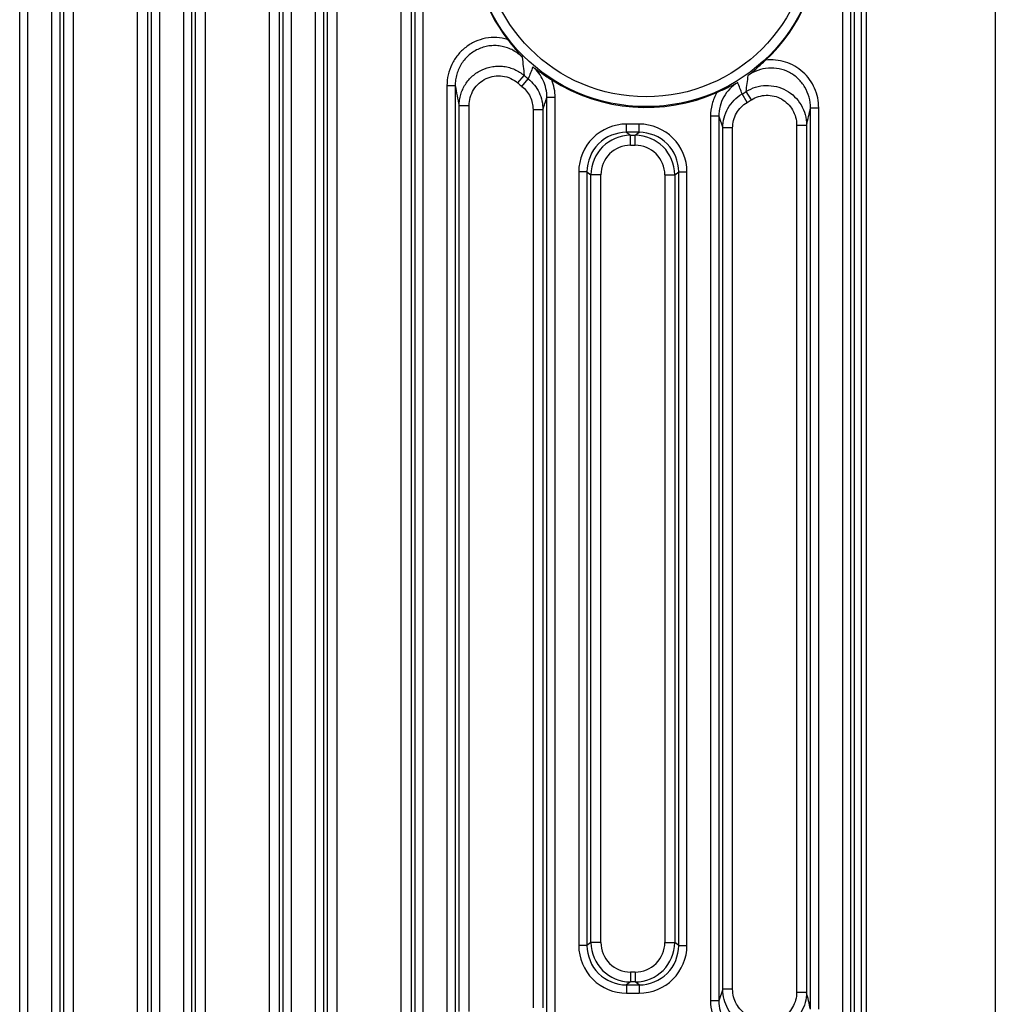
# Model space of a CAD drawing. Header units: millimetres. Extents: x 41 to 356, y 46 to 372.
# Tile 15 of 22: x 327 to 356, y 199 to 229. Entities that reach past the tile are written whole.
import ezdxf

# ---------------------------------------------------------------- set-up
doc = ezdxf.new("R2010")
doc.units = ezdxf.units.MM
doc.header["$LTSCALE"] = 23.1
doc.layers.add('00_COMPONENTS', color=7, linetype='CONTINUOUS')

msp = doc.modelspace()

# ---------------------------------------------------------------- linework, layer by layer
at = {"layer": '00_COMPONENTS', "color": 7}
msp.add_line((356.341, 250.885), (356.341, 174.885), dxfattribs=at)
at = {"layer": '00_COMPONENTS', "color": 4}
for p, q in [((352.43, 184.364), (352.43, 245.323)), ((328.37, 186.594), (328.37, 244.001)), ((330.311, 186.594), (330.311, 244.001)), ((332.37, 186.594), (332.37, 244.001)), ((334.311, 186.594), (334.311, 244.001)), ((336.37, 186.594), (336.37, 244.001)), ((338.311, 186.594), (338.311, 244.001)), ((352.276, 184.364), (352.276, 244.004)), ((328.07, 186.806), (328.07, 243.297)), ((330.611, 243.297), (330.611, 186.806)), ((332.07, 186.806), (332.07, 243.297)), ((334.611, 243.297), (334.611, 186.806)), ((336.07, 186.806), (336.07, 243.297)), ((338.611, 243.297), (338.611, 186.806)), ((352.071, 184.364), (352.071, 243.339)), ((326.732, 186.834), (326.732, 237.11)), ((326.982, 186.834), (326.982, 237.11)), ((327.699, 237.11), (327.699, 186.834)), ((327.949, 237.11), (327.949, 186.834)), ((330.732, 186.834), (330.732, 237.11)), ((330.982, 186.834), (330.982, 237.11)), ((331.699, 237.11), (331.699, 186.834)), ((331.949, 237.11), (331.949, 186.834)), ((334.732, 186.834), (334.732, 237.11)), ((334.982, 186.834), (334.982, 237.11)), ((335.699, 237.11), (335.699, 186.834)), ((335.949, 237.11), (335.949, 186.834)), ((338.732, 186.834), (338.732, 237.11)), ((338.982, 186.834), (338.982, 237.11)), ((351.699, 237.11), (351.699, 186.834)), ((351.949, 237.11), (351.949, 186.834)), ((341.849, 227.397), (342.042, 227.624)), ((341.976, 227.291), (342.164, 227.523)), ((339.699, 227.312), (339.699, 198.597)), ((339.949, 227.312), (339.699, 227.312)), ((339.949, 227.312), (339.949, 198.597)), ((342.732, 198.948), (342.732, 226.961)), ((342.732, 226.961), (342.982, 226.961)), ((342.982, 198.948), (342.982, 226.961)), ((348.809, 226.807), (348.656, 227.063)), ((348.937, 226.885), (348.778, 227.137)), ((340.07, 199.203), (340.07, 226.706)), ((340.37, 226.706), (340.07, 226.706)), ((340.37, 199.203), (340.37, 226.706)), ((350.732, 199.271), (350.732, 226.638)), ((350.732, 226.638), (350.982, 226.638)), ((350.982, 199.271), (350.982, 226.638)), ((342.311, 226.588), (342.311, 199.321)), ((342.311, 226.588), (342.611, 226.588)), ((342.611, 226.588), (342.611, 199.321)), ((347.699, 226.384), (347.699, 199.525)), ((347.949, 226.384), (347.699, 226.384)), ((347.949, 226.384), (347.949, 199.525)), ((347.949, 226.384), (348.07, 226.031)), ((345.149, 225.898), (345.149, 226.148)), ((345.533, 226.148), (345.149, 226.148)), ((345.533, 225.898), (345.533, 226.148)), ((348.07, 199.878), (348.07, 226.031)), ((348.37, 226.031), (348.07, 226.031)), ((348.37, 199.878), (348.37, 226.031)), ((350.311, 226.118), (350.311, 199.791)), ((350.311, 226.118), (350.611, 226.118)), ((350.611, 226.118), (350.611, 199.791)), ((345.533, 225.898), (345.149, 225.898)), ((345.149, 225.898), (345.27, 225.807)), ((345.27, 225.508), (345.27, 225.807)), ((345.27, 225.807), (345.412, 225.807)), ((345.412, 225.807), (345.533, 225.898)), ((345.412, 225.508), (345.412, 225.807)), ((345.27, 225.508), (345.412, 225.508)), ((343.699, 224.699), (343.699, 201.21)), ((343.949, 224.699), (343.699, 224.699)), ((343.949, 224.699), (343.949, 201.21)), ((343.949, 224.699), (344.07, 224.608)), ((344.07, 201.301), (344.07, 224.608)), ((344.37, 224.608), (344.07, 224.608)), ((344.37, 201.301), (344.37, 224.608)), ((346.311, 224.608), (346.311, 201.301)), ((346.311, 224.608), (346.611, 224.608)), ((346.611, 224.608), (346.732, 224.699)), ((346.611, 224.608), (346.611, 201.301)), ((346.732, 201.21), (346.732, 224.699)), ((346.732, 224.699), (346.982, 224.699)), ((346.982, 201.21), (346.982, 224.699)), ((343.949, 201.21), (343.699, 201.21)), ((344.07, 201.301), (343.949, 201.21)), ((344.37, 201.301), (344.07, 201.301)), ((346.311, 201.301), (346.611, 201.301)), ((346.732, 201.21), (346.611, 201.301)), ((346.732, 201.21), (346.982, 201.21)), ((345.27, 200.402), (345.27, 200.102)), ((345.412, 200.402), (345.27, 200.402)), ((345.412, 200.402), (345.412, 200.102)), ((345.27, 200.102), (345.149, 200.011)), ((345.149, 200.011), (345.533, 200.011)), ((345.149, 200.011), (345.149, 199.761)), ((345.412, 200.102), (345.27, 200.102)), ((345.533, 200.011), (345.412, 200.102)), ((345.533, 200.011), (345.533, 199.761)), ((345.149, 199.761), (345.533, 199.761)), ((348.07, 199.878), (347.949, 199.525)), ((348.37, 199.878), (348.07, 199.878)), ((350.311, 199.791), (350.611, 199.791)), ((347.949, 199.525), (347.699, 199.525))]:
    msp.add_line(p, q, dxfattribs=at)
for radius in [5.278, 4.98]:
    msp.add_circle((345.741, 231.955), radius, dxfattribs=at)
at = {"layer": '00_COMPONENTS', "color": 7}
for start, end in [(313.177, 46.823), (142.4173, 217.5827), (237.4042, 293.9244)]:
    msp.add_arc((345.741, 231.955), 5.303, start, end, dxfattribs=at)
at = {"layer": '00_COMPONENTS', "color": 4}
for centre, radius, start, end in [((370.128, 230.761), 28.26, 185.2457, 186.3723), ((438.048, 189.832), 103.026, 158.32518, 158.5407), ((345.741, 231.955), 5.695, 229.5017, 231.0878), ((321.465, 230.977), 27.581, 351.9963, 353.017), ((377.559, 234.517), 38.294, 190.8444, 191.769), ((345.741, 231.955), 5.993, 229.5017, 231.0878), ((341.52, 226.961), 1.462, 359.9905, 21.0908), ((241.831, 186.103), 114.409, 20.97808, 21.16558), ((222.057, 265.984), 126.828, 341.90306, 342.08009), ((345.741, 231.955), 5.695, 300.7963, 302.2276), ((345.741, 231.955), 5.993, 300.7963, 302.2276), ((305.329, 236.942), 46.558, 346.5571, 347.2142), ((345.148, 224.699), 1.449, 89.9811, 180.0019), ((345.533, 224.699), 1.449, 359.9981, 90.0189), ((345.148, 224.699), 1.199, 89.9623, 180.0136), ((345.27, 224.608), 1.2, 90.0036, 179.9879), ((345.411, 224.608), 1.2, 0.0121, 89.9964), ((345.533, 224.699), 1.199, 359.9864, 90.0377), ((345.27, 224.608), 0.899, 89.9811, 180.0019), ((345.412, 224.608), 0.899, 359.9981, 90.0189), ((345.148, 201.21), 1.449, 179.9981, 270.0189), ((345.148, 201.21), 1.199, 179.9864, 270.0377), ((345.27, 201.301), 1.2, 180.0121, 269.9964), ((345.27, 201.301), 0.899, 179.9981, 270.0189), ((345.411, 201.301), 1.2, 270.0036, 359.9879), ((345.412, 201.301), 0.899, 269.9811, 0.0019), ((345.533, 201.21), 1.449, 269.9811, 0.0019), ((345.533, 201.21), 1.199, 269.9623, 0.0136), ((306.302, 189.194), 45.558, 12.7786, 13.4501)]:
    msp.add_arc(centre, radius, start, end, dxfattribs=at)
for points, knots in [([(341.539, 228.72), (341.431, 228.751), (341.209, 228.788), (340.871, 228.765), (340.549, 228.663), (340.259, 228.488), (340.018, 228.252), (339.836, 227.967), (339.724, 227.648), (339.699, 227.424), (339.699, 227.312)], [0, 0, 0, 0, 0.124993, 0.249984, 0.374975, 0.499969, 0.624968, 0.749973, 0.874984, 1, 1, 1, 1]), ([(341.986, 228.177), (341.944, 228.219), (341.855, 228.296), (341.705, 228.392), (341.543, 228.464), (341.372, 228.512), (341.195, 228.534), (341.018, 228.529), (340.843, 228.497), (340.675, 228.44), (340.517, 228.357), (340.374, 228.253), (340.247, 228.128), (340.141, 227.985), (340.056, 227.829), (339.994, 227.663), (339.957, 227.489), (339.949, 227.371), (339.949, 227.312)], [0, 0, 0, 0, 0.06249, 0.124986, 0.187487, 0.249993, 0.312503, 0.375015, 0.437529, 0.500041, 0.562552, 0.625059, 0.687561, 0.750058, 0.81255, 0.875037, 0.937519, 1, 1, 1, 1]), ([(350.982, 226.638), (350.982, 226.74), (350.961, 226.945), (350.867, 227.238), (350.714, 227.505), (350.509, 227.735), (350.259, 227.916), (349.978, 228.041), (349.676, 228.102), (349.47, 228.1), (349.369, 228.088)], [0, 0, 0, 0, 0.125009, 0.250016, 0.375019, 0.500018, 0.625015, 0.75001, 0.875005, 1, 1, 1, 1]), ([(340.07, 226.706), (340.07, 226.763), (340.078, 226.877), (340.114, 227.044), (340.173, 227.204), (340.254, 227.354), (340.356, 227.492), (340.515, 227.654), (340.756, 227.812), (341.031, 227.895), (341.258, 227.913), (341.428, 227.902), (341.596, 227.867), (341.756, 227.809), (341.907, 227.728), (341.999, 227.661), (342.042, 227.624)], [0, 0, 0, 0, 0.06251, 0.125024, 0.187544, 0.250071, 0.312606, 0.375148, 0.499931, 0.624726, 0.687284, 0.749838, 0.812388, 0.874932, 0.937468, 1, 1, 1, 1]), ([(342.732, 226.961), (342.732, 227.048), (342.714, 227.223), (342.63, 227.473), (342.494, 227.7), (342.373, 227.827), (342.306, 227.884)], [0, 0, 0, 0, 0.249988, 0.499984, 0.749989, 1, 1, 1, 1]), ([(350.732, 226.638), (350.732, 226.748), (350.703, 226.968), (350.574, 227.274), (350.367, 227.534), (350.097, 227.729), (349.784, 227.841), (349.452, 227.863), (349.127, 227.793), (348.931, 227.688), (348.842, 227.624)], [0, 0, 0, 0, 0.124988, 0.24998, 0.374979, 0.499984, 0.624992, 0.749999, 0.875004, 1, 1, 1, 1]), ([(340.37, 226.706), (340.37, 226.791), (340.394, 226.963), (340.499, 227.199), (340.666, 227.397), (340.882, 227.54), (341.13, 227.616), (341.389, 227.617), (341.638, 227.545), (341.784, 227.453), (341.849, 227.397)], [0, 0, 0, 0, 0.125018, 0.250028, 0.375029, 0.500021, 0.625009, 0.749998, 0.874993, 1, 1, 1, 1]), ([(342.164, 227.523), (342.233, 227.467), (342.36, 227.34), (342.502, 227.111), (342.591, 226.856), (342.611, 226.677), (342.611, 226.588)], [0, 0, 0, 0, 0.250025, 0.500032, 0.75002, 1, 1, 1, 1]), ([(341.976, 227.291), (342.028, 227.249), (342.123, 227.153), (342.23, 226.981), (342.296, 226.79), (342.311, 226.655), (342.311, 226.588)], [0, 0, 0, 0, 0.249993, 0.499988, 0.749988, 1, 1, 1, 1]), ([(348.522, 227.412), (348.435, 227.359), (348.273, 227.229), (348.09, 226.979), (347.975, 226.692), (347.949, 226.486), (347.949, 226.384)], [0, 0, 0, 0, 0.250008, 0.500009, 0.750004, 1, 1, 1, 1]), ([(348.778, 227.137), (348.868, 227.194), (349.063, 227.283), (349.381, 227.334), (349.702, 227.3), (350.002, 227.182), (350.26, 226.989), (350.458, 226.735), (350.583, 226.438), (350.611, 226.225), (350.611, 226.118)], [0, 0, 0, 0, 0.124996, 0.250009, 0.375032, 0.500054, 0.625066, 0.750061, 0.875038, 1, 1, 1, 1]), ([(347.891, 227.108), (347.829, 226.998), (347.732, 226.763), (347.699, 226.51), (347.699, 226.384)], [0, 0, 0, 0, 0.499987, 1, 1, 1, 1]), ([(348.07, 226.031), (348.07, 226.134), (348.097, 226.342), (348.215, 226.631), (348.403, 226.881), (348.568, 227.01), (348.656, 227.063)], [0, 0, 0, 0, 0.249973, 0.499963, 0.749972, 1, 1, 1, 1]), ([(348.937, 226.885), (349.004, 226.927), (349.151, 226.995), (349.39, 227.034), (349.631, 227.008), (349.856, 226.919), (350.049, 226.774), (350.198, 226.582), (350.29, 226.359), (350.311, 226.198), (350.311, 226.118)], [0, 0, 0, 0, 0.125001, 0.249997, 0.374989, 0.499982, 0.624978, 0.749979, 0.874987, 1, 1, 1, 1]), ([(348.37, 226.031), (348.37, 226.109), (348.39, 226.264), (348.478, 226.482), (348.619, 226.67), (348.743, 226.767), (348.809, 226.807)], [0, 0, 0, 0, 0.250007, 0.500009, 0.750006, 1, 1, 1, 1]), ([(348.656, 198.846), (348.568, 198.899), (348.403, 199.028), (348.215, 199.278), (348.097, 199.568), (348.07, 199.775), (348.07, 199.878)], [0, 0, 0, 0, 0.250025, 0.500035, 0.750025, 1, 1, 1, 1]), ([(348.809, 199.103), (348.743, 199.142), (348.619, 199.239), (348.478, 199.427), (348.39, 199.645), (348.37, 199.8), (348.37, 199.878)], [0, 0, 0, 0, 0.249992, 0.499988, 0.74999, 1, 1, 1, 1]), ([(350.611, 199.791), (350.611, 199.685), (350.583, 199.471), (350.458, 199.174), (350.26, 198.92), (350.002, 198.727), (349.702, 198.609), (349.381, 198.575), (349.063, 198.626), (348.868, 198.716), (348.778, 198.772)], [0, 0, 0, 0, 0.124961, 0.249937, 0.374933, 0.499945, 0.624967, 0.749989, 0.875002, 1, 1, 1, 1]), ([(350.311, 199.791), (350.311, 199.711), (350.29, 199.551), (350.198, 199.327), (350.049, 199.136), (349.856, 198.99), (349.631, 198.901), (349.39, 198.875), (349.151, 198.914), (349.004, 198.982), (348.937, 199.024)], [0, 0, 0, 0, 0.125012, 0.250019, 0.375021, 0.500017, 0.625009, 0.750002, 0.874997, 1, 1, 1, 1]), ([(347.699, 199.525), (347.699, 199.399), (347.732, 199.147), (347.829, 198.911), (347.891, 198.802)], [0, 0, 0, 0, 0.500007, 1, 1, 1, 1]), ([(347.949, 199.525), (347.949, 199.423), (347.975, 199.218), (348.09, 198.93), (348.273, 198.68), (348.435, 198.55), (348.522, 198.497)], [0, 0, 0, 0, 0.249991, 0.499988, 0.749991, 1, 1, 1, 1])]:
    msp.add_open_spline(points, degree=3, knots=knots, dxfattribs=at)
at = {"layer": '00_COMPONENTS', "color": 7}
for points, knots in [([(341.539, 228.72), (341.612, 228.624), (341.757, 228.44), (341.91, 228.261), (341.986, 228.177)], [0, 0, 0, 0, 0.516446, 1, 1, 1, 1]), ([(342.306, 227.884), (342.396, 227.816), (342.587, 227.68), (342.782, 227.552), (342.884, 227.487)], [0, 0, 0, 0, 0.48327, 1, 1, 1, 1]), ([(348.842, 227.624), (348.93, 227.695), (349.109, 227.846), (349.281, 228.005), (349.369, 228.088)], [0, 0, 0, 0, 0.48342, 1, 1, 1, 1]), ([(347.891, 227.108), (348.001, 227.157), (348.214, 227.253), (348.422, 227.358), (348.522, 227.412)], [0, 0, 0, 0, 0.516753, 1, 1, 1, 1])]:
    msp.add_open_spline(points, degree=3, knots=knots, dxfattribs=at)

doc.saveas('drawing.dxf')
